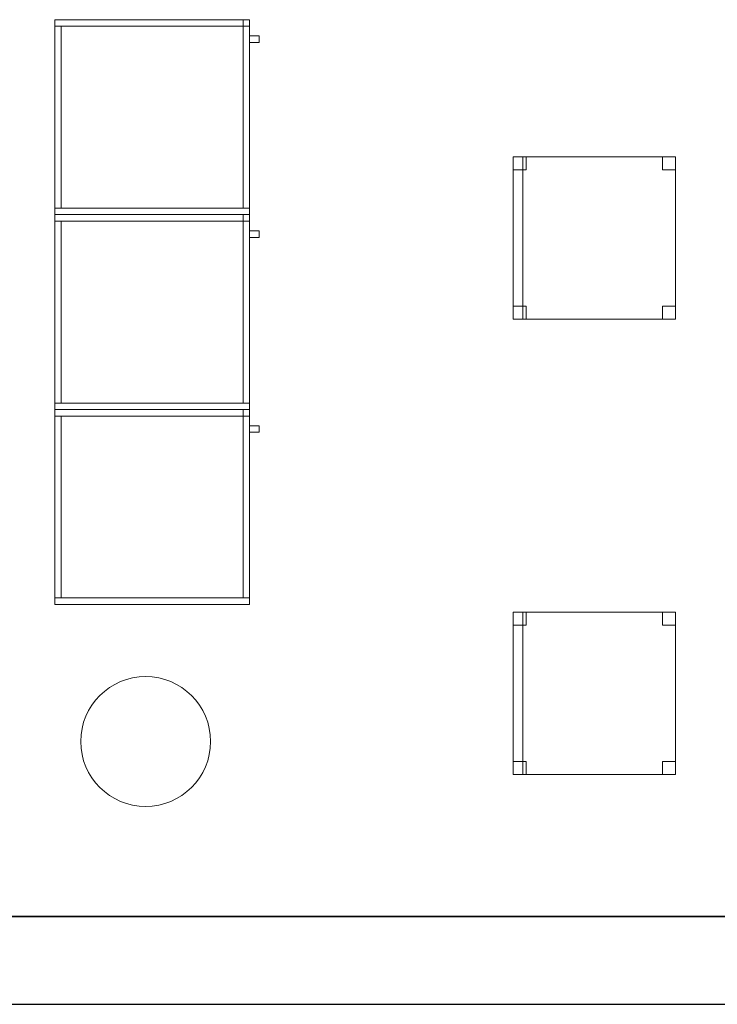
# Model space of a CAD drawing. Header units: metres. Extents: x 397.7 to 427.5, y 12.7 to 28.4.
# Tile 113 of 138: x 415.7 to 417.9, y 12.8 to 15.9. Entities that reach past the tile are written whole.
import ezdxf

# ---------------------------------------------------------------- set-up
doc = ezdxf.new("R2010")
doc.units = ezdxf.units.M
doc.layers.add('01_SUELOS', color=7, linetype='Continuous', lineweight=25, true_color=0x007f00)
for name, color, linetype, lineweight in [('02_MOBILIARIO', 7, 'Continuous', 18), ('A-COLS-____-MCUT', 7, 'Continuous', 18), ('A-COLS-____-OTLN', 7, 'Continuous', 18), ('A-DETL-____-MBND', 7, 'Continuous', 18), ('A-WALL-____-MCUT', 7, 'Continuous', 25), ('A-WALL-____-OTLN', 7, 'Continuous', 25), ('Mobiliario', 7, 'Continuous', 18)]:
    doc.layers.add(name, color=color, linetype=linetype, lineweight=lineweight)

# ---------------------------------------------------------------- blocks, each defined once
blk = doc.blocks.new('Family - Armai 60x60x60_P3-156179-06_CLI_AIGUA_P3')
at = {"layer": '02_MOBILIARIO', "color": 253, "true_color": 0xaaaaaa}
for p, q in [((0, 0), (0, 0.6)), ((0, 0.6), (0, 0)), ((0, 0.6), (0.6, 0.6)), ((0.6, 0.6), (0, 0.6)), ((0, 0.58), (0, 0.6)), ((0, 0.6), (0.6, 0.6)), ((0, 0.02), (0, 0.58)), ((0, 0.58), (0.02, 0.58)), ((0.6, 0.58), (0, 0.58)), ((0.02, 0.58), (0.02, 0.02)), ((0.6, 0.6), (0.58, 0.6)), ((0.58, 0.58), (0.58, 0.6)), ((0.6, 0.58), (0.58, 0.58)), ((0.58, 0.02), (0.58, 0.58)), ((0.58, 0.58), (0.6, 0.58)), ((0.6, 0.6), (0.6, 0.58)), ((0.6, 0.6), (0.6, 0)), ((0.6, 0), (0.6, 0.6)), ((0.6, 0.58), (0.6, 0.6)), ((0.6, 0.58), (0.6, 0.02)), ((0, 0.02), (0.02, 0.02)), ((0, 0), (0, 0.02)), ((0, 0.02), (0.6, 0.02)), ((0.6, 0), (0, 0)), ((0, 0), (0.6, 0)), ((0.6, 0), (0, 0)), ((0.58, 0.02), (0.6, 0.02)), ((0.6, 0), (0.6, 0.02))]:
    blk.add_line(p, q, dxfattribs=at)
at = {"layer": 'Mobiliario', "color": 253, "true_color": 0xaaaaaa}
for p, q in [((0.6, 0.6), (0, 0.6)), ((0, 0.6), (0, 0.58)), ((0.02, 0.58), (0, 0.58)), ((0, 0.58), (0, 0.02)), ((0, 0.58), (0.6, 0.58)), ((0.02, 0.02), (0.02, 0.58)), ((0.6, 0.6), (0.58, 0.6)), ((0.58, 0.6), (0.58, 0.58)), ((0.58, 0.58), (0.6, 0.58)), ((0.6, 0.58), (0.58, 0.58)), ((0.58, 0.58), (0.58, 0.02)), ((0.6, 0.58), (0.6, 0.6)), ((0.6, 0.58), (0.6, 0.6)), ((0.6, 0.02), (0.6, 0.58)), ((0, 0.02), (0.02, 0.02)), ((0.6, 0.02), (0, 0.02)), ((0, 0.02), (0, 0)), ((0, 0), (0.6, 0)), ((0.58, 0.02), (0.6, 0.02)), ((0.6, 0), (0.6, 0.02))]:
    blk.add_line(p, q, dxfattribs=at)
blk = doc.blocks.new('Family - Pilar P3-156193-06_CLI_AIGUA_P3')
at = {"layer": 'A-COLS-____-MCUT', "color": 253, "true_color": 0xaaaaaa}
for start, end in [(360, 180), (180, 360)]:
    blk.add_arc((0.2, 0.2), 0.2, start, end, dxfattribs=at)
at = {"layer": 'A-COLS-____-OTLN', "color": 253, "true_color": 0xaaaaaa}
for start, end in [(360, 180), (180, 360)]:
    blk.add_arc((0.2, 0.2), 0.2, start, end, dxfattribs=at)
blk = doc.blocks.new('Family - Armai 60x60x60_P3-156280-06_CLI_AIGUA_P3')
at = {"layer": 'A-DETL-____-MBND', "color": 253, "true_color": 0xaaaaaa}
for p, q in [((0, 0.58), (0, 0.6)), ((0, 0.6), (0.6, 0.6)), ((0, 0.58), (0, 0.6)), ((0.6, 0.6), (0, 0.6)), ((0, 0), (0, 0.6)), ((0, 0.6), (0, 0)), ((0, 0.6), (0.6, 0.6)), ((0.6, 0.6), (0, 0.6)), ((0, 0), (0, 0.6)), ((0, 0.6), (0, 0)), ((0, 0.6), (0.6, 0.6)), ((0.6, 0.6), (0, 0.6)), ((0, 0.02), (0, 0.58)), ((0, 0.58), (0.02, 0.58)), ((0, 0.58), (0.02, 0.58)), ((0, 0.58), (0, 0.02)), ((0.6, 0.58), (0, 0.58)), ((0, 0.58), (0.6, 0.58)), ((0.02, 0.58), (0.02, 0.02)), ((0.02, 0.02), (0.02, 0.58)), ((0.58, 0.6), (0.6, 0.6)), ((0.6, 0.6), (0.58, 0.6)), ((0.58, 0.58), (0.58, 0.6)), ((0.58, 0.6), (0.58, 0.58)), ((0.58, 0.02), (0.58, 0.58)), ((0.58, 0.58), (0.6, 0.58)), ((0.58, 0.58), (0.6, 0.58)), ((0.58, 0.58), (0.58, 0.02)), ((0.6, 0.58), (0.58, 0.58)), ((0.6, 0.58), (0.58, 0.58)), ((0.6, 0.6), (0.6, 0.58)), ((0.6, 0.58), (0.6, 0.6)), ((0.6, 0.6), (0.6, 0)), ((0.6, 0), (0.6, 0.6)), ((0.6, 0.6), (0.6, 0.58)), ((0.6, 0.58), (0.6, 0.6)), ((0.6, 0.6), (0.6, 0)), ((0.6, 0), (0.6, 0.6)), ((0.6, 0.58), (0.6, 0.02)), ((0.6, 0.02), (0.6, 0.58)), ((0.6, 0.53), (0.6, 0.55)), ((0.6, 0.55), (0.63, 0.55)), ((0.6, 0.55), (0.63, 0.55)), ((0.6, 0.55), (0.6, 0.53)), ((0.63, 0.55), (0.63, 0.53)), ((0.63, 0.53), (0.63, 0.55)), ((0.63, 0.53), (0.6, 0.53)), ((0.6, 0.53), (0.63, 0.53)), ((0, 0), (0, 0.02)), ((0, 0.02), (0.6, 0.02)), ((0, 0), (0, 0.02)), ((0.6, 0.02), (0, 0.02)), ((0.02, 0.02), (0, 0.02)), ((0, 0.02), (0.02, 0.02)), ((0.6, 0), (0, 0)), ((0, 0), (0.6, 0)), ((0.6, 0), (0, 0)), ((0, 0), (0.6, 0)), ((0.6, 0), (0, 0)), ((0, 0), (0.6, 0)), ((0.6, 0.02), (0.58, 0.02)), ((0.58, 0.02), (0.6, 0.02)), ((0.6, 0.02), (0.6, 0)), ((0.6, 0), (0.6, 0.02))]:
    blk.add_line(p, q, dxfattribs=at)
blk = doc.blocks.new('Family - Paviment P3-156431-06_CLI_AIGUA_P3')
at = {"layer": '01_SUELOS', "color": 9, "true_color": 0xaad4aa}
for p, q in [((0, 0), (25.4182, 0)), ((25.4182, 0), (0, 0))]:
    blk.add_line(p, q, dxfattribs=at)
blk = doc.blocks.new('Family - Cadira d_Oficina_P3-156442-06_CLI_AIGUA_P3')
at = {"layer": 'A-DETL-____-MBND', "color": 253, "true_color": 0xaaaaaa}
for p, q in [((0, 0), (0, 0.5)), ((0, 0.5), (0.03, 0.5)), ((0.03, 0.5), (0, 0.5)), ((0, 0.5), (0, 0)), ((0, 0.5), (0.5, 0.5)), ((0, 0), (0, 0.5)), ((0.5, 0.5), (0, 0.5)), ((0, 0.5), (0, 0)), ((0, 0.46), (0, 0.5)), ((0, 0.5), (0.04, 0.5)), ((0.04, 0.5), (0, 0.5)), ((0, 0.5), (0, 0.46)), ((0.03, 0.5), (0.03, 0)), ((0.03, 0), (0.03, 0.5)), ((0.04, 0.5), (0.04, 0.46)), ((0.04, 0.46), (0.04, 0.5)), ((0.46, 0.46), (0.46, 0.5)), ((0.46, 0.5), (0.5, 0.5)), ((0.5, 0.5), (0.46, 0.5)), ((0.46, 0.5), (0.46, 0.46)), ((0.5, 0.5), (0.5, 0.46)), ((0.5, 0.46), (0.5, 0.5)), ((0.5, 0.5), (0.5, 0)), ((0.5, 0), (0.5, 0.5)), ((0.04, 0.46), (0, 0.46)), ((0, 0.46), (0.04, 0.46)), ((0.5, 0.46), (0.46, 0.46)), ((0.46, 0.46), (0.5, 0.46)), ((0, 0), (0, 0.04)), ((0, 0.04), (0.04, 0.04)), ((0.04, 0.04), (0, 0.04)), ((0, 0.04), (0, 0)), ((0.04, 0.04), (0.04, 0)), ((0.04, 0), (0.04, 0.04)), ((0.46, 0), (0.46, 0.04)), ((0.46, 0.04), (0.5, 0.04)), ((0.5, 0.04), (0.46, 0.04)), ((0.46, 0.04), (0.46, 0)), ((0.5, 0.04), (0.5, 0)), ((0.5, 0), (0.5, 0.04)), ((0.04, 0), (0, 0)), ((0.03, 0), (0, 0)), ((0, 0), (0.03, 0)), ((0.5, 0), (0, 0)), ((0, 0), (0.5, 0)), ((0.5, 0), (0.46, 0)), ((0.46, 0), (0.5, 0)), ((0, 0), (0.04, 0))]:
    blk.add_line(p, q, dxfattribs=at)
blk = doc.blocks.new('Family - Armai 60x60x60_P3-156460-06_CLI_AIGUA_P3')
at = {"layer": '02_MOBILIARIO', "color": 253, "true_color": 0xaaaaaa}
for p, q in [((0, 0.58), (0, 0.6)), ((0, 0.6), (0.6, 0.6)), ((0, 0), (0, 0.6)), ((0, 0.6), (0, 0)), ((0, 0.6), (0.6, 0.6)), ((0.6, 0.6), (0, 0.6)), ((0, 0.02), (0, 0.58)), ((0, 0.58), (0.02, 0.58)), ((0.6, 0.58), (0, 0.58)), ((0.02, 0.58), (0.02, 0.02)), ((0.6, 0.6), (0.58, 0.6)), ((0.58, 0.58), (0.58, 0.6)), ((0.58, 0.02), (0.58, 0.58)), ((0.58, 0.58), (0.6, 0.58)), ((0.6, 0.58), (0.58, 0.58)), ((0.6, 0.6), (0.6, 0.58)), ((0.6, 0.58), (0.6, 0.6)), ((0.6, 0.6), (0.6, 0)), ((0.6, 0), (0.6, 0.6)), ((0.6, 0.58), (0.6, 0.02)), ((0, 0), (0, 0.02)), ((0, 0.02), (0.6, 0.02)), ((0, 0.02), (0.02, 0.02)), ((0.6, 0), (0, 0)), ((0.6, 0), (0, 0)), ((0, 0), (0.6, 0)), ((0.58, 0.02), (0.6, 0.02)), ((0.6, 0), (0.6, 0.02))]:
    blk.add_line(p, q, dxfattribs=at)
at = {"layer": 'Mobiliario', "color": 253, "true_color": 0xaaaaaa}
for p, q in [((0.6, 0.6), (0, 0.6)), ((0, 0.6), (0, 0.58)), ((0.02, 0.58), (0, 0.58)), ((0, 0.58), (0, 0.02)), ((0, 0.58), (0.6, 0.58)), ((0.02, 0.02), (0.02, 0.58)), ((0.6, 0.6), (0.58, 0.6)), ((0.58, 0.6), (0.58, 0.58)), ((0.6, 0.58), (0.58, 0.58)), ((0.58, 0.58), (0.58, 0.02)), ((0.58, 0.58), (0.6, 0.58)), ((0.6, 0.58), (0.6, 0.6)), ((0.6, 0.58), (0.6, 0.6)), ((0.6, 0.02), (0.6, 0.58)), ((0.6, 0.02), (0, 0.02)), ((0, 0.02), (0, 0)), ((0, 0.02), (0.02, 0.02)), ((0, 0), (0.6, 0)), ((0.58, 0.02), (0.6, 0.02)), ((0.6, 0), (0.6, 0.02))]:
    blk.add_line(p, q, dxfattribs=at)
blk = doc.blocks.new('Family - Armai 60x60x60_P3-156480-06_CLI_AIGUA_P3')
at = {"layer": 'A-DETL-____-MBND', "color": 253, "true_color": 0xaaaaaa}
for p, q in [((0, 0.58), (0, 0.6)), ((0, 0.6), (0.6, 0.6)), ((0, 0.58), (0, 0.6)), ((0.6, 0.6), (0, 0.6)), ((0, 0), (0, 0.6)), ((0, 0.6), (0, 0)), ((0, 0.6), (0.6, 0.6)), ((0.6, 0.6), (0, 0.6)), ((0, 0), (0, 0.6)), ((0, 0.6), (0, 0)), ((0, 0.6), (0.6, 0.6)), ((0.6, 0.6), (0, 0.6)), ((0, 0.02), (0, 0.58)), ((0, 0.58), (0.02, 0.58)), ((0, 0.58), (0.02, 0.58)), ((0, 0.58), (0, 0.02)), ((0.6, 0.58), (0, 0.58)), ((0, 0.58), (0.6, 0.58)), ((0.02, 0.58), (0.02, 0.02)), ((0.02, 0.02), (0.02, 0.58)), ((0.58, 0.6), (0.6, 0.6)), ((0.6, 0.6), (0.58, 0.6)), ((0.58, 0.58), (0.58, 0.6)), ((0.58, 0.6), (0.58, 0.58)), ((0.58, 0.02), (0.58, 0.58)), ((0.58, 0.58), (0.6, 0.58)), ((0.58, 0.58), (0.6, 0.58)), ((0.58, 0.58), (0.58, 0.02)), ((0.6, 0.58), (0.58, 0.58)), ((0.6, 0.58), (0.58, 0.58)), ((0.6, 0.6), (0.6, 0.58)), ((0.6, 0.58), (0.6, 0.6)), ((0.6, 0.6), (0.6, 0.58)), ((0.6, 0.58), (0.6, 0.6)), ((0.6, 0.6), (0.6, 0)), ((0.6, 0), (0.6, 0.6)), ((0.6, 0.6), (0.6, 0)), ((0.6, 0), (0.6, 0.6)), ((0.6, 0.58), (0.6, 0.02)), ((0.6, 0.02), (0.6, 0.58)), ((0.6, 0.53), (0.6, 0.55)), ((0.6, 0.55), (0.63, 0.55)), ((0.6, 0.55), (0.63, 0.55)), ((0.6, 0.55), (0.6, 0.53)), ((0.63, 0.55), (0.63, 0.53)), ((0.63, 0.53), (0.63, 0.55)), ((0.63, 0.53), (0.6, 0.53)), ((0.6, 0.53), (0.63, 0.53)), ((0.02, 0.02), (0, 0.02)), ((0, 0.02), (0.02, 0.02)), ((0, 0), (0, 0.02)), ((0, 0.02), (0.6, 0.02)), ((0, 0), (0, 0.02)), ((0.6, 0.02), (0, 0.02)), ((0.6, 0), (0, 0)), ((0, 0), (0.6, 0)), ((0.6, 0), (0, 0)), ((0, 0), (0.6, 0)), ((0.6, 0), (0, 0)), ((0, 0), (0.6, 0)), ((0.6, 0.02), (0.58, 0.02)), ((0.58, 0.02), (0.6, 0.02)), ((0.6, 0.02), (0.6, 0)), ((0.6, 0), (0.6, 0.02))]:
    blk.add_line(p, q, dxfattribs=at)
blk = doc.blocks.new('Family - Mur P3-156572-06_CLI_AIGUA_P3')
at = {"layer": 'A-WALL-____-MCUT', "color": 253, "true_color": 0xaaaaaa}
for p, q in [((25.4717, 0.27), (0.0535, 0.27)), ((0, 0), (25.4157, 0))]:
    blk.add_line(p, q, dxfattribs=at)
at = {"layer": 'A-WALL-____-OTLN', "color": 253, "true_color": 0xaaaaaa}
for p, q in [((25.4717, 0.27), (0.0535, 0.27)), ((0, 0), (25.4157, 0))]:
    blk.add_line(p, q, dxfattribs=at)
at = {"layer": 'A-WALL-____-OTLN', "color": 253, "lineweight": 18, "true_color": 0xaaaaaa}
blk.add_line((0, 0), (25.4157, 0), dxfattribs=at)
blk = doc.blocks.new('Family - Armai 60x60x60_P3-156592-06_CLI_AIGUA_P3')
at = {"layer": 'A-DETL-____-MBND', "color": 253, "true_color": 0xaaaaaa}
for p, q in [((0, 0), (0, 0.6)), ((0, 0.6), (0, 0)), ((0, 0.6), (0.6, 0.6)), ((0.6, 0.6), (0, 0.6)), ((0, 0.58), (0, 0.6)), ((0, 0.6), (0.6, 0.6)), ((0, 0.58), (0, 0.6)), ((0.6, 0.6), (0, 0.6)), ((0, 0), (0, 0.6)), ((0, 0.6), (0, 0)), ((0, 0.6), (0.6, 0.6)), ((0.6, 0.6), (0, 0.6)), ((0, 0.02), (0, 0.58)), ((0, 0.58), (0.02, 0.58)), ((0, 0.58), (0.02, 0.58)), ((0, 0.58), (0, 0.02)), ((0.6, 0.58), (0, 0.58)), ((0, 0.58), (0.6, 0.58)), ((0.02, 0.58), (0.02, 0.02)), ((0.02, 0.02), (0.02, 0.58)), ((0.58, 0.6), (0.6, 0.6)), ((0.6, 0.6), (0.58, 0.6)), ((0.58, 0.58), (0.58, 0.6)), ((0.58, 0.6), (0.58, 0.58)), ((0.6, 0.58), (0.58, 0.58)), ((0.6, 0.58), (0.58, 0.58)), ((0.58, 0.02), (0.58, 0.58)), ((0.58, 0.58), (0.6, 0.58)), ((0.58, 0.58), (0.6, 0.58)), ((0.58, 0.58), (0.58, 0.02)), ((0.6, 0.6), (0.6, 0)), ((0.6, 0), (0.6, 0.6)), ((0.6, 0.6), (0.6, 0.58)), ((0.6, 0.58), (0.6, 0.6)), ((0.6, 0.6), (0.6, 0.58)), ((0.6, 0.58), (0.6, 0.6)), ((0.6, 0.6), (0.6, 0)), ((0.6, 0), (0.6, 0.6)), ((0.6, 0.58), (0.6, 0.02)), ((0.6, 0.02), (0.6, 0.58)), ((0.6, 0.53), (0.6, 0.55)), ((0.6, 0.55), (0.63, 0.55)), ((0.6, 0.55), (0.63, 0.55)), ((0.6, 0.55), (0.6, 0.53)), ((0.63, 0.55), (0.63, 0.53)), ((0.63, 0.53), (0.63, 0.55)), ((0.63, 0.53), (0.6, 0.53)), ((0.6, 0.53), (0.63, 0.53)), ((0.02, 0.02), (0, 0.02)), ((0, 0.02), (0.02, 0.02)), ((0, 0), (0, 0.02)), ((0, 0.02), (0.6, 0.02)), ((0, 0), (0, 0.02)), ((0.6, 0.02), (0, 0.02)), ((0.6, 0), (0, 0)), ((0, 0), (0.6, 0)), ((0.6, 0), (0, 0)), ((0, 0), (0.6, 0)), ((0.6, 0), (0, 0)), ((0, 0), (0.6, 0)), ((0.6, 0.02), (0.58, 0.02)), ((0.58, 0.02), (0.6, 0.02)), ((0.6, 0.02), (0.6, 0)), ((0.6, 0), (0.6, 0.02))]:
    blk.add_line(p, q, dxfattribs=at)
blk = doc.blocks.new('Family - Armai 60x60x60_P3-156616-06_CLI_AIGUA_P3')
at = {"layer": 'A-DETL-____-MBND', "color": 253, "true_color": 0xaaaaaa}
for p, q in [((0, 0), (0, 0.6)), ((0, 0.6), (0, 0)), ((0, 0.6), (0.6, 0.6)), ((0.6, 0.6), (0, 0.6)), ((0, 0.58), (0, 0.6)), ((0, 0.6), (0.6, 0.6)), ((0, 0.58), (0, 0.6)), ((0.6, 0.6), (0, 0.6)), ((0, 0), (0, 0.6)), ((0, 0.6), (0, 0)), ((0, 0.6), (0.6, 0.6)), ((0.6, 0.6), (0, 0.6)), ((0, 0.02), (0, 0.58)), ((0, 0.58), (0.02, 0.58)), ((0, 0.58), (0.02, 0.58)), ((0, 0.58), (0, 0.02)), ((0.6, 0.58), (0, 0.58)), ((0, 0.58), (0.6, 0.58)), ((0.02, 0.58), (0.02, 0.02)), ((0.02, 0.02), (0.02, 0.58)), ((0.58, 0.6), (0.6, 0.6)), ((0.6, 0.6), (0.58, 0.6)), ((0.58, 0.58), (0.58, 0.6)), ((0.58, 0.6), (0.58, 0.58)), ((0.6, 0.58), (0.58, 0.58)), ((0.6, 0.58), (0.58, 0.58)), ((0.58, 0.02), (0.58, 0.58)), ((0.58, 0.58), (0.6, 0.58)), ((0.58, 0.58), (0.6, 0.58)), ((0.58, 0.58), (0.58, 0.02)), ((0.6, 0.6), (0.6, 0)), ((0.6, 0), (0.6, 0.6)), ((0.6, 0.6), (0.6, 0.58)), ((0.6, 0.58), (0.6, 0.6)), ((0.6, 0.6), (0.6, 0.58)), ((0.6, 0.58), (0.6, 0.6)), ((0.6, 0.6), (0.6, 0)), ((0.6, 0), (0.6, 0.6)), ((0.6, 0.58), (0.6, 0.02)), ((0.6, 0.02), (0.6, 0.58)), ((0.6, 0.53), (0.6, 0.55)), ((0.6, 0.55), (0.63, 0.55)), ((0.6, 0.55), (0.63, 0.55)), ((0.6, 0.55), (0.6, 0.53)), ((0.63, 0.55), (0.63, 0.53)), ((0.63, 0.53), (0.63, 0.55)), ((0.63, 0.53), (0.6, 0.53)), ((0.6, 0.53), (0.63, 0.53)), ((0, 0), (0, 0.02)), ((0, 0.02), (0.6, 0.02)), ((0, 0), (0, 0.02)), ((0.6, 0.02), (0, 0.02)), ((0.02, 0.02), (0, 0.02)), ((0, 0.02), (0.02, 0.02)), ((0.6, 0), (0, 0)), ((0, 0), (0.6, 0)), ((0.6, 0), (0, 0)), ((0, 0), (0.6, 0)), ((0.6, 0), (0, 0)), ((0, 0), (0.6, 0)), ((0.6, 0.02), (0.58, 0.02)), ((0.58, 0.02), (0.6, 0.02)), ((0.6, 0.02), (0.6, 0)), ((0.6, 0), (0.6, 0.02))]:
    blk.add_line(p, q, dxfattribs=at)
blk = doc.blocks.new('Family - Armai 60x60x60_P3-156618-06_CLI_AIGUA_P3')
at = {"layer": 'A-DETL-____-MBND', "color": 253, "true_color": 0xaaaaaa}
for p, q in [((0, 0), (0, 0.6)), ((0, 0.6), (0, 0)), ((0, 0.6), (0.6, 0.6)), ((0.6, 0.6), (0, 0.6)), ((0, 0.58), (0, 0.6)), ((0, 0.6), (0.6, 0.6)), ((0, 0.58), (0, 0.6)), ((0.6, 0.6), (0, 0.6)), ((0, 0), (0, 0.6)), ((0, 0.6), (0, 0)), ((0, 0.6), (0.6, 0.6)), ((0.6, 0.6), (0, 0.6)), ((0.6, 0.58), (0, 0.58)), ((0, 0.58), (0.6, 0.58)), ((0, 0.02), (0, 0.58)), ((0, 0.58), (0.02, 0.58)), ((0, 0.58), (0.02, 0.58)), ((0, 0.58), (0, 0.02)), ((0.02, 0.58), (0.02, 0.02)), ((0.02, 0.02), (0.02, 0.58)), ((0.58, 0.6), (0.6, 0.6)), ((0.6, 0.6), (0.58, 0.6)), ((0.58, 0.58), (0.58, 0.6)), ((0.58, 0.6), (0.58, 0.58)), ((0.6, 0.58), (0.58, 0.58)), ((0.6, 0.58), (0.58, 0.58)), ((0.58, 0.02), (0.58, 0.58)), ((0.58, 0.58), (0.6, 0.58)), ((0.58, 0.58), (0.6, 0.58)), ((0.58, 0.58), (0.58, 0.02)), ((0.6, 0.6), (0.6, 0)), ((0.6, 0), (0.6, 0.6)), ((0.6, 0.6), (0.6, 0.58)), ((0.6, 0.58), (0.6, 0.6)), ((0.6, 0.6), (0.6, 0.58)), ((0.6, 0.58), (0.6, 0.6)), ((0.6, 0.6), (0.6, 0)), ((0.6, 0), (0.6, 0.6)), ((0.6, 0.58), (0.6, 0.02)), ((0.6, 0.02), (0.6, 0.58)), ((0.6, 0.53), (0.6, 0.55)), ((0.6, 0.55), (0.63, 0.55)), ((0.6, 0.55), (0.63, 0.55)), ((0.6, 0.55), (0.6, 0.53)), ((0.63, 0.55), (0.63, 0.53)), ((0.63, 0.53), (0.63, 0.55)), ((0.63, 0.53), (0.6, 0.53)), ((0.6, 0.53), (0.63, 0.53)), ((0.02, 0.02), (0, 0.02)), ((0, 0.02), (0.02, 0.02)), ((0, 0), (0, 0.02)), ((0, 0.02), (0.6, 0.02)), ((0, 0), (0, 0.02)), ((0.6, 0.02), (0, 0.02)), ((0.6, 0), (0, 0)), ((0, 0), (0.6, 0)), ((0.6, 0), (0, 0)), ((0, 0), (0.6, 0)), ((0.6, 0), (0, 0)), ((0, 0), (0.6, 0)), ((0.6, 0.02), (0.58, 0.02)), ((0.58, 0.02), (0.6, 0.02)), ((0.6, 0.02), (0.6, 0)), ((0.6, 0), (0.6, 0.02))]:
    blk.add_line(p, q, dxfattribs=at)
blk = doc.blocks.new('Family - Armai 60x60x60_P3-156753-06_CLI_AIGUA_P3')
at = {"layer": 'A-DETL-____-MBND', "color": 253, "true_color": 0xaaaaaa}
for p, q in [((0, 0), (0, 0.6)), ((0, 0.6), (0, 0)), ((0, 0.6), (0.6, 0.6)), ((0.6, 0.6), (0, 0.6)), ((0, 0.58), (0, 0.6)), ((0, 0.6), (0.6, 0.6)), ((0, 0.58), (0, 0.6)), ((0.6, 0.6), (0, 0.6)), ((0, 0), (0, 0.6)), ((0, 0.6), (0, 0)), ((0, 0.6), (0.6, 0.6)), ((0.6, 0.6), (0, 0.6)), ((0, 0.02), (0, 0.58)), ((0, 0.58), (0.02, 0.58)), ((0, 0.58), (0.02, 0.58)), ((0, 0.58), (0, 0.02)), ((0.6, 0.58), (0, 0.58)), ((0, 0.58), (0.6, 0.58)), ((0.02, 0.58), (0.02, 0.02)), ((0.02, 0.02), (0.02, 0.58)), ((0.58, 0.6), (0.6, 0.6)), ((0.6, 0.6), (0.58, 0.6)), ((0.58, 0.58), (0.58, 0.6)), ((0.58, 0.6), (0.58, 0.58)), ((0.6, 0.58), (0.58, 0.58)), ((0.6, 0.58), (0.58, 0.58)), ((0.58, 0.02), (0.58, 0.58)), ((0.58, 0.58), (0.6, 0.58)), ((0.58, 0.58), (0.6, 0.58)), ((0.58, 0.58), (0.58, 0.02)), ((0.6, 0.6), (0.6, 0)), ((0.6, 0), (0.6, 0.6)), ((0.6, 0.6), (0.6, 0.58)), ((0.6, 0.58), (0.6, 0.6)), ((0.6, 0.6), (0.6, 0.58)), ((0.6, 0.58), (0.6, 0.6)), ((0.6, 0.6), (0.6, 0)), ((0.6, 0), (0.6, 0.6)), ((0.6, 0.58), (0.6, 0.02)), ((0.6, 0.02), (0.6, 0.58)), ((0.6, 0.53), (0.6, 0.55)), ((0.6, 0.55), (0.63, 0.55)), ((0.6, 0.55), (0.63, 0.55)), ((0.6, 0.55), (0.6, 0.53)), ((0.63, 0.55), (0.63, 0.53)), ((0.63, 0.53), (0.63, 0.55)), ((0.63, 0.53), (0.6, 0.53)), ((0.6, 0.53), (0.63, 0.53)), ((0.02, 0.02), (0, 0.02)), ((0, 0.02), (0.02, 0.02)), ((0, 0), (0, 0.02)), ((0, 0.02), (0.6, 0.02)), ((0, 0), (0, 0.02)), ((0.6, 0.02), (0, 0.02)), ((0.6, 0), (0, 0)), ((0, 0), (0.6, 0)), ((0.6, 0), (0, 0)), ((0, 0), (0.6, 0)), ((0.6, 0), (0, 0)), ((0, 0), (0.6, 0)), ((0.6, 0.02), (0.58, 0.02)), ((0.58, 0.02), (0.6, 0.02)), ((0.6, 0.02), (0.6, 0)), ((0.6, 0), (0.6, 0.02))]:
    blk.add_line(p, q, dxfattribs=at)
blk = doc.blocks.new('Family - Cadira d_Oficina_P3-156755-06_CLI_AIGUA_P3')
at = {"layer": 'A-DETL-____-MBND', "color": 253, "true_color": 0xaaaaaa}
for p, q in [((0, 0), (0, 0.5)), ((0, 0.5), (0.03, 0.5)), ((0.03, 0.5), (0, 0.5)), ((0, 0.5), (0, 0)), ((0, 0.5), (0.5, 0.5)), ((0, 0), (0, 0.5)), ((0.5, 0.5), (0, 0.5)), ((0, 0.5), (0, 0)), ((0, 0.46), (0, 0.5)), ((0, 0.5), (0.04, 0.5)), ((0.04, 0.5), (0, 0.5)), ((0, 0.5), (0, 0.46)), ((0.03, 0.5), (0.03, 0)), ((0.03, 0), (0.03, 0.5)), ((0.04, 0.5), (0.04, 0.46)), ((0.04, 0.46), (0.04, 0.5)), ((0.46, 0.46), (0.46, 0.5)), ((0.46, 0.5), (0.5, 0.5)), ((0.5, 0.5), (0.46, 0.5)), ((0.46, 0.5), (0.46, 0.46)), ((0.5, 0.5), (0.5, 0)), ((0.5, 0), (0.5, 0.5)), ((0.5, 0.5), (0.5, 0.46)), ((0.5, 0.46), (0.5, 0.5)), ((0.04, 0.46), (0, 0.46)), ((0, 0.46), (0.04, 0.46)), ((0.5, 0.46), (0.46, 0.46)), ((0.46, 0.46), (0.5, 0.46)), ((0, 0), (0, 0.04)), ((0, 0.04), (0.04, 0.04)), ((0.04, 0.04), (0, 0.04)), ((0, 0.04), (0, 0)), ((0.04, 0.04), (0.04, 0)), ((0.04, 0), (0.04, 0.04)), ((0.46, 0), (0.46, 0.04)), ((0.46, 0.04), (0.5, 0.04)), ((0.5, 0.04), (0.46, 0.04)), ((0.46, 0.04), (0.46, 0)), ((0.5, 0.04), (0.5, 0)), ((0.5, 0), (0.5, 0.04)), ((0.03, 0), (0, 0)), ((0, 0), (0.03, 0)), ((0.04, 0), (0, 0)), ((0.5, 0), (0, 0)), ((0, 0), (0.5, 0)), ((0.5, 0), (0.46, 0)), ((0.46, 0), (0.5, 0)), ((0, 0), (0.04, 0))]:
    blk.add_line(p, q, dxfattribs=at)
blk = doc.blocks.new('Family - Armai 60x60x60_P3-156771-06_CLI_AIGUA_P3')
at = {"layer": '02_MOBILIARIO', "color": 253, "true_color": 0xaaaaaa}
for p, q in [((0, 0), (0, 0.6)), ((0, 0.6), (0, 0)), ((0, 0.6), (0.6, 0.6)), ((0.6, 0.6), (0, 0.6)), ((0, 0.58), (0, 0.6)), ((0, 0.6), (0.6, 0.6)), ((0, 0.02), (0, 0.58)), ((0, 0.58), (0.02, 0.58)), ((0.6, 0.58), (0, 0.58)), ((0.02, 0.58), (0.02, 0.02)), ((0.6, 0.6), (0.58, 0.6)), ((0.58, 0.58), (0.58, 0.6)), ((0.58, 0.02), (0.58, 0.58)), ((0.58, 0.58), (0.6, 0.58)), ((0.6, 0.58), (0.58, 0.58)), ((0.6, 0.6), (0.6, 0)), ((0.6, 0), (0.6, 0.6)), ((0.6, 0.6), (0.6, 0.58)), ((0.6, 0.58), (0.6, 0.6)), ((0.6, 0.58), (0.6, 0.02)), ((0, 0.02), (0.02, 0.02)), ((0, 0), (0, 0.02)), ((0, 0.02), (0.6, 0.02)), ((0.6, 0), (0, 0)), ((0, 0), (0.6, 0)), ((0.6, 0), (0, 0)), ((0.58, 0.02), (0.6, 0.02)), ((0.6, 0), (0.6, 0.02))]:
    blk.add_line(p, q, dxfattribs=at)
at = {"layer": 'Mobiliario', "color": 253, "true_color": 0xaaaaaa}
for p, q in [((0.6, 0.6), (0, 0.6)), ((0, 0.6), (0, 0.58)), ((0.02, 0.58), (0, 0.58)), ((0, 0.58), (0, 0.02)), ((0, 0.58), (0.6, 0.58)), ((0.02, 0.02), (0.02, 0.58)), ((0.6, 0.6), (0.58, 0.6)), ((0.58, 0.6), (0.58, 0.58)), ((0.6, 0.58), (0.58, 0.58)), ((0.58, 0.58), (0.58, 0.02)), ((0.58, 0.58), (0.6, 0.58)), ((0.6, 0.58), (0.6, 0.6)), ((0.6, 0.58), (0.6, 0.6)), ((0.6, 0.02), (0.6, 0.58)), ((0, 0.02), (0.02, 0.02)), ((0.6, 0.02), (0, 0.02)), ((0, 0.02), (0, 0)), ((0, 0), (0.6, 0)), ((0.58, 0.02), (0.6, 0.02)), ((0.6, 0), (0.6, 0.02))]:
    blk.add_line(p, q, dxfattribs=at)
blk = doc.blocks.new('LONDR55-XX_ZZ-ARQ-CAA-M3D-Londres55_ifc-1-06_CLI_AIGUA_P3')
at = {"layer": '01_SUELOS', "color": 253, "lineweight": 18, "true_color": 0xaaaaaa}
blk.add_blockref('Family - Paviment P3-156431-06_CLI_AIGUA_P3', (398.2952, 13.1106), dxfattribs=at)
at = {"layer": '02_MOBILIARIO', "color": 253, "lineweight": 18, "true_color": 0xaaaaaa}
for name, p in [('Family - Armai 60x60x60_P3-156179-06_CLI_AIGUA_P3', (415.857, 15.2712)), ('Family - Armai 60x60x60_P3-156592-06_CLI_AIGUA_P3', (415.857, 15.2712)), ('Family - Armai 60x60x60_P3-156616-06_CLI_AIGUA_P3', (415.857, 15.2712)), ('Family - Cadira d_Oficina_P3-156755-06_CLI_AIGUA_P3', (417.2687, 14.9492)), ('Family - Armai 60x60x60_P3-156280-06_CLI_AIGUA_P3', (415.857, 14.6712)), ('Family - Armai 60x60x60_P3-156753-06_CLI_AIGUA_P3', (415.857, 14.6712)), ('Family - Armai 60x60x60_P3-156771-06_CLI_AIGUA_P3', (415.857, 14.6712)), ('Family - Armai 60x60x60_P3-156460-06_CLI_AIGUA_P3', (415.857, 14.0712)), ('Family - Armai 60x60x60_P3-156480-06_CLI_AIGUA_P3', (415.857, 14.0712)), ('Family - Armai 60x60x60_P3-156618-06_CLI_AIGUA_P3', (415.857, 14.0712)), ('Family - Cadira d_Oficina_P3-156442-06_CLI_AIGUA_P3', (417.2687, 13.548))]:
    blk.add_blockref(name, p, dxfattribs=at)
at = {"layer": 'A-COLS-____-OTLN', "color": 253, "lineweight": 18, "true_color": 0xaaaaaa}
blk.add_blockref('Family - Pilar P3-156193-06_CLI_AIGUA_P3', (415.937, 13.4495), dxfattribs=at)
at = {"layer": 'A-WALL-____-OTLN', "color": 253, "lineweight": 18, "true_color": 0xaaaaaa}
blk.add_blockref('Family - Mur P3-156572-06_CLI_AIGUA_P3', (398.2417, 12.8406), dxfattribs=at)

msp = doc.modelspace()

# ---------------------------------------------------------------- block references
at = {"lineweight": 5}
msp.add_blockref('LONDR55-XX_ZZ-ARQ-CAA-M3D-Londres55_ifc-1-06_CLI_AIGUA_P3', (0, 0), dxfattribs=at)

doc.saveas('drawing.dxf')
